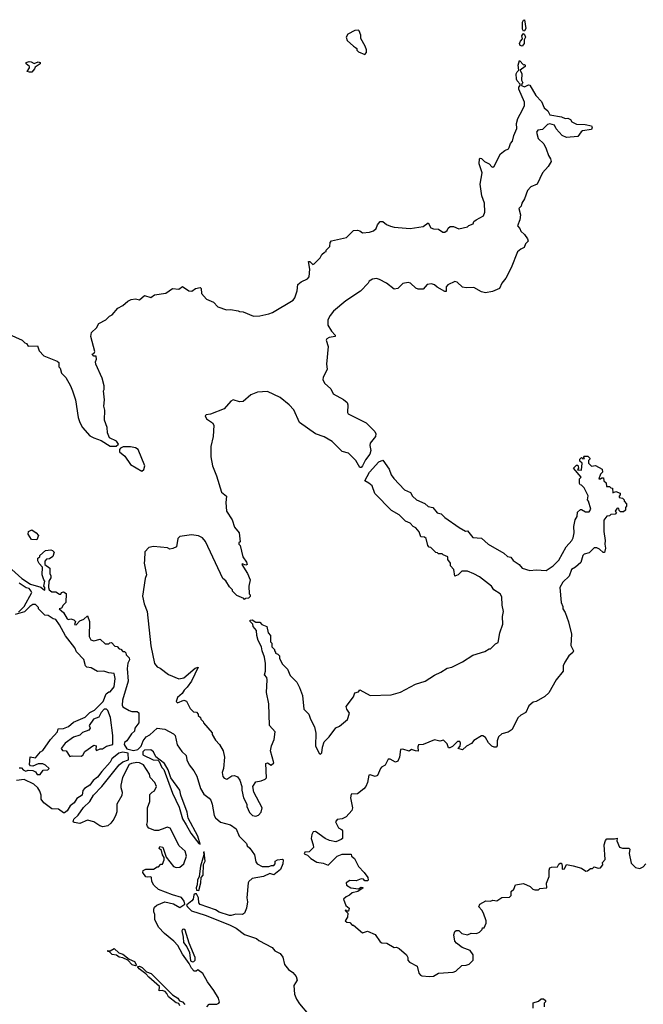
# Model space of a CAD drawing. Extents: x 2604950 to 2749250, y 940531 to 1028284.
# Tile 24 of 220: x 2631970 to 2636892, y 980426 to 988193. Entities that reach past the tile are written whole.
import ezdxf

# ---------------------------------------------------------------- set-up
doc = ezdxf.new("R2010")
doc.units = 0

msp = doc.modelspace()

# ---------------------------------------------------------------- linework, layer by layer
at = {"layer": '0CON05XD'}
for points in [[(2635945, 988102.5), (2635939.5, 988119.5), (2635939.2, 988175), (2635945, 988190), (2635955, 988193.3), (2635964, 988125), (2635955, 988106.7), (2635945, 988102.5)], [(2634695, 987920), (2634707.5, 987935), (2634706.7, 987955), (2634697.5, 987985), (2634662.5, 988045), (2634661.7, 988071.7), (2634650, 988105), (2634645, 988110), (2634615, 988107.5), (2634560.7, 988079.3), (2634547.5, 988055), (2634555, 988030), (2634603.6, 987983.6), (2634620, 987975), (2634630, 987965), (2634631.7, 987951.7), (2634645, 987940), (2634695, 987920)], [(2635935, 987983.8), (2635919.2, 987989.2), (2635915.7, 988005), (2635922, 988025), (2635938.3, 988041.7), (2635932, 988065), (2635945, 988083.3), (2635955, 988077.5), (2635961.2, 988055), (2635952.5, 988035), (2635952.5, 988005), (2635935, 987983.8)], [(2631885, 985712.5), (2631990, 985665), (2632010, 985645), (2632025, 985640), (2632038.3, 985618.3), (2632110, 985620), (2632125, 985580), (2632161.7, 985541.7), (2632265, 985500), (2632278.3, 985488.3), (2632280, 985455), (2632290, 985445), (2632300, 985405), (2632335, 985370), (2632372.5, 985305), (2632387.5, 985265), (2632410, 985195), (2632431.2, 985055), (2632443.8, 985015), (2632465, 984976.7), (2632525, 984911.2), (2632555, 984893.3), (2632613.6, 984873.6), (2632685, 984830), (2632731.7, 984828.3), (2632750, 984845), (2632735, 984867.5), (2632680, 984895), (2632663.6, 984933.6), (2632660, 984975), (2632640, 985035), (2632643, 985113), (2632633.3, 985145), (2632638.8, 985195), (2632632.5, 985265), (2632637.5, 985275), (2632636.2, 985305), (2632620, 985365), (2632570, 985475), (2632567.5, 985495), (2632577.5, 985515), (2632575, 985540), (2632555, 985540), (2632543.3, 985555), (2632558.3, 985561.7), (2632562.5, 985575), (2632532, 985695), (2632537.5, 985725), (2632576.4, 985763.6), (2632593.6, 985796.4), (2632650, 985825), (2632680, 985855), (2632700, 985865), (2632745, 985917.5), (2632785, 985937.5), (2632825, 985972.5), (2632850, 985985), (2632885, 985990), (2632917, 985983), (2632955, 986016.7), (2633005, 986002.5), (2633035, 986022.5), (2633123.6, 986036.4), (2633175, 986072.5), (2633225, 986066.7), (2633255, 986087.5), (2633303.9, 986053.9), (2633329.3, 986050.7), (2633358.3, 986071.7), (2633395, 986080), (2633401.7, 986071.7), (2633404.1, 986034.1), (2633445, 985987.5), (2633500, 985965), (2633535, 985927.5), (2633603.6, 985903.6), (2633635, 985907.5), (2633695, 985897.5), (2633705, 985890), (2633735, 985887.5), (2633815, 985853.8), (2633865, 985856.7), (2633937, 985873), (2633966.1, 985883.9), (2634129.5, 985980.5), (2634141.7, 985998.3), (2634161.2, 986055), (2634166.4, 986103.6), (2634192.5, 986125), (2634242.3, 986147.7), (2634253.8, 986165), (2634261.2, 986225), (2634250, 986285), (2634260, 986285), (2634283, 986263), (2634295, 986267.5), (2634342.5, 986315), (2634355, 986340), (2634375, 986360), (2634390, 986365), (2634390, 986375), (2634417.5, 986405), (2634421.2, 986435), (2634431.4, 986448.6), (2634550, 986475), (2634605, 986530), (2634635, 986532.5), (2634655, 986527.5), (2634675, 986512.5), (2634731.7, 986518.3), (2634761.7, 986528.3), (2634783, 986547), (2634793.3, 986575), (2634815, 986602.5), (2634835, 986600), (2634865, 986577.5), (2634897.5, 986565), (2634925, 986556.7), (2635053, 986547), (2635155, 986562.5), (2635195, 986590), (2635215, 986552.5), (2635235, 986543.3), (2635275, 986540), (2635308.3, 986518.3), (2635325, 986517.5), (2635345, 986530), (2635351.7, 986548.3), (2635368.3, 986561.7), (2635395, 986562.5), (2635435, 986543.3), (2635505, 986560), (2635515, 986570), (2635548.3, 986581.7), (2635555, 986600), (2635572.5, 986615), (2635630, 986645), (2635640, 986675), (2635637.1, 986745), (2635617.5, 986805), (2635603.6, 986896.4), (2635620, 986985), (2635597.5, 987055), (2635600, 987095), (2635605, 987100), (2635615, 987097.5), (2635637.5, 987075), (2635675, 987056.2), (2635695, 987033.3), (2635705, 987030), (2635715, 987037.5), (2635765.7, 987134.3), (2635798.9, 987161.1), (2635826.6, 987173.4), (2635834.3, 987185), (2635844, 987216), (2635859.2, 987235), (2635869.1, 987280.9), (2635894, 987335), (2635891.2, 987375), (2635902, 987415), (2635938.3, 987481.7), (2635953, 987517), (2635953, 987543), (2635909.4, 987645), (2635908.6, 987661.4), (2635920, 987675), (2635920, 987685), (2635895, 987710), (2635890.8, 987725), (2635889.4, 987765), (2635895, 987783.3), (2635910, 987795), (2635903.2, 987835), (2635915, 987872.5), (2635945, 987837.5), (2635955, 987840), (2635960, 987835), (2635960, 987825), (2635920, 987795), (2635933.8, 987765), (2635930, 987715), (2635940, 987695), (2635931.7, 987688.3), (2635930, 987675), (2635955, 987663.3), (2635985, 987680), (2635995, 987677.5), (2636042.5, 987595), (2636088.3, 987548.3), (2636109.2, 987499.2), (2636138, 987475), (2636154, 987444), (2636245, 987426.2), (2636275, 987413.3), (2636296.4, 987416.4), (2636316.4, 987406.4), (2636327, 987387), (2636365, 987370), (2636433, 987367), (2636482.5, 987355), (2636487.5, 987345), (2636483, 987327), (2636413, 987317), (2636400.7, 987309.3), (2636375, 987272.5), (2636285, 987263.8), (2636250.5, 987280.5), (2636205, 987332.5), (2636190.7, 987360.7), (2636155, 987371.2), (2636135, 987367.5), (2636095, 987326.7), (2636058.3, 987321.7), (2636047.5, 987305), (2636062.5, 987255), (2636105.8, 987215), (2636123.8, 987175), (2636142.3, 987122.3), (2636160, 987095), (2636163.3, 987075), (2636140, 987035), (2636096, 986985), (2636053.9, 986896.1), (2636005, 986874), (2635978.8, 986845), (2635955, 986780), (2635932.5, 986745), (2635927, 986723), (2635910, 986705), (2635922.5, 986655), (2635917.5, 986615), (2635898.3, 986568.3), (2635917.5, 986545), (2635923.9, 986523.9), (2635955, 986497.5), (2635977.5, 986465), (2635982.5, 986445), (2635962.5, 986425), (2635952.5, 986395), (2635925, 986383.3), (2635899.2, 986360.8), (2635848, 986235), (2635806.6, 986153.4), (2635776.2, 986115), (2635757.7, 986072.3), (2635700.5, 986049.5), (2635645, 986037.5), (2635615, 986046), (2635555, 986079.4), (2635495, 986077.5), (2635465, 986083.3), (2635421.7, 986121.7), (2635405, 986129.2), (2635348, 986102), (2635336.7, 986085), (2635335, 986050), (2635325, 986050), (2635265, 986083.3), (2635242.5, 986102.5), (2635219.7, 986109.7), (2635185, 986103.3), (2635155, 986066.7), (2635115, 986066.7), (2635097.5, 986075), (2635055, 986113.8), (2635035, 986120), (2634995, 986111.2), (2634955, 986072.5), (2634925, 986066.7), (2634865, 986114), (2634810, 986145), (2634785, 986150.8), (2634754.3, 986145.7), (2634728.3, 986131.7), (2634720, 986115), (2634659.3, 986050.7), (2634545, 985976.2), (2634446.1, 985893.9), (2634419.3, 985860.7), (2634403.3, 985825), (2634402.7, 985782.7), (2634430, 985735), (2634460, 985705), (2634460, 985695), (2634412.7, 985687.3), (2634394.1, 985675.9), (2634390, 985665), (2634404, 985615), (2634391.2, 985475), (2634397.5, 985435), (2634365, 985370), (2634363.6, 985353.6), (2634377, 985327), (2634425, 985280), (2634445, 985242.5), (2634525, 985196.7), (2634555, 985172.5), (2634560, 985155), (2634557.5, 985095), (2634562.5, 985085), (2634703.6, 985013.6), (2634772.5, 984945), (2634780, 984925), (2634777.5, 984905), (2634736.4, 984853.6), (2634733.8, 984835), (2634740.8, 984795), (2634734.2, 984765), (2634699.3, 984720.7), (2634675, 984672.5), (2634665, 984660), (2634655, 984660), (2634624, 984715), (2634565, 984773.8), (2634516.4, 984786.4), (2634435, 984866.7), (2634373.6, 984903.6), (2634305, 984926.7), (2634177.5, 985015), (2634132.5, 985115), (2634095.9, 985155.9), (2634025, 985213.3), (2633925, 985258.8), (2633846, 985254), (2633795, 985233.8), (2633735, 985180.8), (2633705, 985177.5), (2633655, 985193.8), (2633637.3, 985182.7), (2633585, 985123.3), (2633475, 985080), (2633443, 985077), (2633433, 985067), (2633443.6, 985043.6), (2633493, 985013), (2633502.5, 984995), (2633497.5, 984905), (2633477.5, 984825), (2633480, 984745), (2633491.2, 984675), (2633523.8, 984593.8), (2633563.3, 984465), (2633602.5, 984435), (2633597.5, 984385), (2633602.5, 984315), (2633647, 984247), (2633665, 984190), (2633702.5, 984145), (2633710, 984075), (2633700, 984065), (2633700, 984055), (2633710, 984045), (2633732.5, 983955), (2633760, 983915), (2633766.7, 983895), (2633755, 983890), (2633725, 983900), (2633722.5, 983895), (2633768, 983825), (2633790, 983775), (2633777.5, 983725), (2633780, 983665), (2633790, 983655), (2633788.3, 983641.7), (2633775, 983630), (2633751.7, 983628.3), (2633745, 983620), (2633738.3, 983628.3), (2633685, 983650), (2633650, 983685), (2633650, 983695), (2633625, 983720), (2633596.4, 983766.4), (2633572.5, 983785), (2633436.1, 984076.1), (2633412.5, 984105), (2633381.7, 984121.7), (2633325, 984130), (2633235, 984116.2), (2633219.5, 984100.5), (2633206.7, 984035), (2633179.3, 984020.7), (2633155, 984017.5), (2633136.1, 984026.1), (2633025, 984036.4), (2632989.4, 984030.6), (2632956.7, 983995), (2632955, 983930), (2632953.3, 983905), (2632970, 983815), (2632960, 983785), (2632940, 983645), (2632953.8, 983585), (2632976.7, 983525), (2633004.2, 983254.2), (2633034.1, 983114.1), (2633055, 983086.7), (2633078.3, 983078.3), (2633145, 983027.5), (2633226.4, 982993.6), (2633265, 983000), (2633355, 983076.9), (2633380, 983085), (2633326.2, 982973.8), (2633293.1, 982926.9), (2633268.8, 982905), (2633253, 982877), (2633216.9, 982845), (2633205.6, 982815), (2633215, 982804.5), (2633265, 982826), (2633285.9, 982815.9), (2633315, 982760), (2633341.7, 982731.7), (2633365, 982730), (2633380, 982715), (2633380, 982705), (2633398.3, 982688.3), (2633400, 982675), (2633417, 982657), (2633420, 982645), (2633488.3, 982568.3), (2633490, 982555), (2633515, 982510), (2633547.5, 982475)], [(2632048.3, 987778.3), (2632030, 987785), (2632047, 987813), (2632047.5, 987825), (2632022.5, 987845), (2632022.5, 987855), (2632045, 987863.8), (2632061.7, 987861.7), (2632085, 987847.5), (2632115, 987860), (2632132.5, 987855), (2632132.5, 987845), (2632091.7, 987818.3), (2632087.5, 987805), (2632065, 987780), (2632048.3, 987778.3)], [(2632935, 984631.2), (2632951.2, 984645), (2632958, 984675), (2632905, 984802.5), (2632885, 984815.8), (2632845, 984824.2), (2632787, 984823), (2632767, 984813), (2632758.3, 984801.7), (2632757.5, 984785), (2632801.2, 984751.2), (2632844, 984685), (2632935, 984631.2)], [(2633547.5, 982475), (2633575.9, 982425.9), (2633586.7, 982375), (2633577.5, 982285), (2633567.5, 982255), (2633573, 982223), (2633585, 982210), (2633605, 982202.5), (2633645, 982227.5), (2633665, 982230), (2633689.3, 982219.3), (2633707.5, 982195), (2633722.5, 982145), (2633722.5, 982115), (2633737.5, 982055), (2633762.5, 982005), (2633763.3, 981985), (2633785, 981937.5), (2633807.5, 981915), (2633835, 981908.8), (2633855, 981916.7), (2633875, 981942.5), (2633883.3, 981975), (2633818.3, 982098.3), (2633810, 982145), (2633835, 982180), (2633875, 982187.5), (2633908.3, 982201.7), (2633917, 982213), (2633913.6, 982326.4), (2633925, 982330), (2633955, 982313.3), (2633975, 982330), (2633950, 982425), (2633956.7, 982465), (2633979.2, 982515), (2633986.7, 982575), (2633942.5, 982625), (2633937.5, 982795), (2633917.5, 982885), (2633922.5, 982985), (2633920, 983005), (2633902.5, 983025), (2633910, 983055), (2633910, 983115), (2633902.5, 983165), (2633882.5, 983215), (2633877.5, 983245), (2633853.3, 983295), (2633842.5, 983335), (2633840, 983375), (2633812.5, 983405), (2633810, 983425), (2633790, 983445), (2633790, 983455), (2633805, 983460), (2633835, 983440), (2633865, 983440), (2633881.7, 983421.7), (2633920, 983405), (2633930, 983355), (2633950, 983335), (2633950, 983285), (2633960, 983275), (2633960, 983245), (2633980, 983225), (2633980, 983215), (2633990, 983205), (2633990, 983195), (2634008.3, 983188.3), (2634020, 983175), (2634020, 983155), (2634045, 983110), (2634085, 983070), (2634105, 983020), (2634156.4, 982966.4), (2634177.5, 982925), (2634203, 982863), (2634212.5, 982755), (2634251.2, 982715), (2634264.1, 982674.1), (2634296.7, 982615), (2634306.4, 982563.6), (2634303.8, 982465), (2634332.5, 982405), (2634345, 982400), (2634355, 982410), (2634358.8, 982455), (2634374.2, 982495.8), (2634413.3, 982535), (2634464.1, 982605.9), (2634495, 982620), (2634557.8, 982672.2), (2634573.6, 982723.6), (2634552.5, 982755), (2634547.5, 982775), (2634605, 982852.5), (2634616.4, 982883.6), (2634645, 982890), (2634655, 982907.5), (2634737, 982863), (2634903, 982867), (2634975, 982887.5), (2635095, 982950), (2635170, 982975), (2635245, 983022.5), (2635292.5, 983045), (2635345, 983077.5), (2635380, 983085), (2635463.6, 983126.4), (2635545, 983180), (2635641.7, 983208.3), (2635675, 983230), (2635685, 983230), (2635725, 983270), (2635745, 983280), (2635760, 983355), (2635782.5, 983425), (2635780, 983485), (2635787.5, 983525), (2635777.5, 983575), (2635775, 983640), (2635763, 983663), (2635712.5, 983695), (2635692.5, 983725), (2635598.8, 983798.8), (2635555, 983822.5), (2635505, 983842.5), (2635458.3, 983841.7), (2635430, 983815), (2635403.3, 983803.3), (2635397, 983857), (2635370, 983885), (2635370, 983905), (2635350, 983935), (2635350, 983955), (2635311.7, 983971.7), (2635305, 983980), (2635275, 983980), (2635268.3, 983988.3), (2635255, 983990), (2635215, 984030), (2635201.7, 984031.7), (2635190, 984045), (2635179.3, 984099.3), (2635165, 984110), (2635135, 984112.5), (2635123.6, 984153.6), (2635097.5, 984185), (2635075.9, 984195.9), (2635050.7, 984220.7), (2635015, 984236.7), (2634965, 984287.5), (2634905, 984322.5), (2634772.5, 984455), (2634752.5, 984515), (2634725, 984536.2), (2634693.8, 984555), (2634731.5, 984625), (2634805, 984704.2), (2634835, 984718.8), (2634886.1, 984646.1), (2634903, 984603), (2634922.5, 984575), (2635007.5, 984485), (2635053.2, 984463.2), (2635070, 984435), (2635101.2, 984405), (2635167, 984377), (2635195, 984353.3), (2635230, 984345), (2635264.2, 984304.2), (2635295.8, 984295.8), (2635325, 984266.7), (2635437.7, 984187.7), (2635488.3, 984158.3), (2635505, 984160), (2635545, 984107.5), (2635615, 984102.5), (2635667.5, 984055), (2635790, 983985), (2635819.3, 983959.3), (2635845, 983953.3), (2635865, 983927.5), (2635912.5, 983895), (2635935, 983867.5), (2635995, 983846.7), (2636045, 983852.9), (2636125, 983848), (2636181.2, 983885), (2636225, 983930), (2636283.1, 984035), (2636326.4, 984083.6), (2636337.5, 984105), (2636346.4, 984146.4), (2636342.5, 984195), (2636353, 984247), (2636370, 984275), (2636371.7, 984308.3), (2636395, 984330), (2636405, 984330), (2636435, 984310), (2636465, 984310), (2636477, 984333), (2636460, 984395), (2636450, 984405), (2636457, 984437), (2636425, 984500), (2636405, 984520), (2636393.6, 984523.6), (2636387.5, 984535), (2636388.3, 984571.7), (2636400, 984585), (2636340, 984655), (2636365, 984680), (2636375, 984680), (2636380, 984655), (2636371.7, 984641.7), (2636405, 984640), (2636410, 984695), (2636391.7, 984711.7), (2636390, 984725), (2636405, 984740), (2636415, 984730), (2636428.3, 984731.7), (2636420, 984745), (2636425, 984750), (2636455, 984750), (2636470, 984735), (2636470, 984725), (2636460, 984715), (2636460, 984695), (2636481.7, 984671.7), (2636515, 984677.5), (2636567, 984647), (2636570, 984625), (2636553, 984607), (2636541.7, 984571.7), (2636555, 984570), (2636565, 984580), (2636578.3, 984578.3), (2636580, 984555), (2636598.3, 984538.3), (2636601.7, 984511.7), (2636625, 984510), (2636635, 984500), (2636648.3, 984498.3), (2636651.7, 984461.7), (2636675, 984470), (2636708.3, 984458.3), (2636710, 984445), (2636700, 984435), (2636700, 984425), (2636728.3, 984418.3), (2636740, 984405), (2636740, 984395), (2636760, 984375), (2636760, 984355), (2636750, 984345), (2636750, 984325), (2636735, 984310), (2636711.7, 984311.7), (2636701.7, 984321.7), (2636698.3, 984338.3), (2636685, 984340), (2636670, 984315), (2636680, 984305), (2636668.3, 984291.7), (2636635, 984290), (2636625, 984280), (2636605, 984277.5), (2636580, 984245), (2636581.2, 984155), (2636590, 984085), (2636586.7, 984055), (2636593.3, 984025), (2636585, 983990), (2636575, 983990), (2636545, 984017.5), (2636525, 984027.5), (2636505, 984027.5), (2636465, 983987.5), (2636425, 983976.7), (2636415, 983967.5), (2636398.3, 983911.7), (2636356.7, 983875), (2636323.8, 983855), (2636305.5, 983804.5), (2636256.2, 983755), (2636232.5, 983715), (2636243.3, 983595), (2636256.7, 983565), (2636257.5, 983545), (2636275.9, 983515.9), (2636302.3, 983442.3), (2636323.8, 983345), (2636318.8, 983255), (2636340.8, 983215), (2636335, 983202), (2636304.4, 983175.6), (2636271.2, 983125), (2636260, 983095), (2636260, 983055), (2636204.2, 982985.8), (2636147.3, 982882.7), (2636115.7, 982854.3), (2636045.6, 982814.4), (2636021.9, 982808.1), (2635989.1, 982780.9), (2635965, 982726.7), (2635924, 982706), (2635902.5, 982685), (2635856.4, 982593.6), (2635825, 982572.5), (2635775, 982560), (2635750, 982535), (2635737.5, 982505), (2635737.5, 982465), (2635730, 982455), (2635715, 982453.8), (2635695, 982462.5), (2635669.3, 982489.3), (2635645, 982531.2), (2635625, 982544), (2635615, 982543.3), (2635555, 982507.5), (2635536.7, 982483.3), (2635497, 982463), (2635465, 982432.5), (2635430, 982445), (2635447, 982463), (2635450, 982485), (2635445, 982500), (2635425, 982500), (2635385, 982460), (2635365, 982450), (2635355, 982450), (2635345, 982480), (2635315, 982510), (2635285, 982502.5), (2635245, 982511.2), (2635155, 982476.2), (2635117.5, 982472.5), (2635112, 982458), (2635115, 982423.8), (2635094.3, 982424.3), (2635063.6, 982436.4), (2635045, 982423.3), (2634995, 982438.1), (2634975, 982436.2), (2634967.5, 982375), (2634955, 982342.5), (2634935, 982336.7), (2634895, 982360), (2634879.3, 982360.7), (2634855, 982312.5), (2634825, 982296.7), (2634816.7, 982285), (2634795, 982230), (2634775, 982223.3), (2634735, 982236.2), (2634725, 982232.5), (2634714.1, 982175.9), (2634702, 982145), (2634686.7, 982125), (2634635, 982086.2), (2634585, 982082.5), (2634581.4, 982055), (2634597.5, 981975), (2634592.5, 981955), (2634547.5, 981905), (2634515, 981888.8), (2634475, 981882.5), (2634463.6, 981866.4), (2634485, 981817.5), (2634510, 981805), (2634516.7, 981795), (2634517.5, 981735), (2634507.5, 981725), (2634465, 981707.5), (2634415, 981718.6), (2634381.2, 981735), (2634305, 981790), (2634287.5, 981785), (2634276.2, 981765), (2634270, 981735), (2634287.1, 981685), (2634288.1, 981661.9), (2634255, 981627.5), (2634220, 981625), (2634215, 981612.5), (2634242.5, 981602.5), (2634266.7, 981575), (2634315, 981546), (2634365, 981539.2), (2634405, 981524.2), (2634475, 981594), (2634515, 981610), (2634585, 981610), (2634590, 981595), (2634612.5, 981575), (2634645, 981512.5), (2634690, 981465), (2634716.7, 981425), (2634720, 981405), (2634715, 981400), (2634695, 981400), (2634682.5, 981412.5), (2634665, 981416.2), (2634625, 981400), (2634575, 981402.5), (2634547.5, 981385), (2634550, 981365), (2634584.2, 981344.2), (2634645, 981337.5), (2634665, 981350), (2634680, 981345), (2634637.5, 981315), (2634595, 981304.3), (2634573.7, 981286.3), (2634545.5, 981274.5), (2634526.2, 981255), (2634543.9, 981203.9), (2634570, 981185), (2634565, 981160), (2634550, 981160), (2634545, 981170), (2634540, 981165), (2634560, 981145), (2634557, 981113), (2634540, 981085), (2634553, 981073), (2634575, 981070), (2634595, 981050), (2634605, 981050), (2634675, 980990), (2634715, 981002.5), (2634775, 980977.5), (2634815, 980917.5), (2634829.3, 980909.3), (2634867, 980907), (2634925, 980872.5), (2634945, 980876.7), (2634965, 980866.7)], [(2632105, 984090), (2632063.3, 984093.3), (2632037.5, 984135), (2632040, 984155), (2632065, 984167.5), (2632100, 984145), (2632120, 984125), (2632105, 984090)], [(2631907.5, 983855), (2631988, 983785), (2632055, 983739.6), (2632136.7, 983716.7), (2632165, 983693.3), (2632170, 983695), (2632170, 983715), (2632160, 983725), (2632170, 983765), (2632160, 983775), (2632147.5, 983815), (2632150, 983875), (2632123, 983903), (2632112.5, 983925), (2632112.5, 983945), (2632130, 983955), (2632130, 983965), (2632173, 984007), (2632215, 984010), (2632230, 984005), (2632241.7, 983991.7), (2632231.7, 983958.3), (2632205, 983940), (2632183, 983937), (2632168.3, 983921.7), (2632170, 983895), (2632207, 983867), (2632207.5, 983825), (2632216.7, 983805), (2632215, 983790), (2632200, 983765), (2632197.5, 983715), (2632202.5, 983695), (2632225, 983680), (2632255, 983680), (2632285, 983660), (2632295, 983660), (2632300, 983675), (2632315, 983680), (2632336.1, 983666.1), (2632333.8, 983595), (2632312.5, 983575), (2632299.3, 983550.7), (2632282.5, 983545), (2632316.8, 983516.8), (2632345, 983467.5), (2632355, 983462.5), (2632375, 983467.5), (2632398.3, 983458.3), (2632410, 983445), (2632403, 983423), (2632415, 983420), (2632445, 983450), (2632477, 983463), (2632505, 983490), (2632521.2, 983445), (2632518.3, 983328.3), (2632530.5, 983300.5), (2632555, 983293.8), (2632605, 983307.5), (2632645, 983270), (2632675, 983270), (2632681.7, 983278.3), (2632695, 983280), (2632721.7, 983251.7), (2632738.3, 983248.3), (2632755, 983230), (2632768.3, 983228.3), (2632785, 983210), (2632798.3, 983208.3), (2632808.3, 983198.3), (2632811.7, 983181.7), (2632835, 983160), (2632836.1, 983143.9), (2632823, 983117), (2632817.5, 983075), (2632826.2, 982975), (2632781.2, 982825), (2632780, 982785), (2632783.6, 982773.6), (2632834.1, 982744.1), (2632855, 982736.7), (2632896.4, 982736.4), (2632910, 982725), (2632910, 982645), (2632880, 982605), (2632875, 982580), (2632851.7, 982558.3), (2632816.2, 982505), (2632798.3, 982491.7), (2632794.5, 982475.5), (2632815, 982441.7), (2632867.2, 982427.2), (2632902.2, 982435), (2632928.2, 982461.8), (2632944.2, 982505), (2632968.8, 982535), (2632998.3, 982551.7), (2633055, 982603.3), (2633115, 982597.5), (2633185, 982558.8), (2633198, 982545), (2633213.9, 982473.9), (2633249.5, 982419.5), (2633285, 982387.5), (2633290, 982355), (2633306.7, 982315), (2633345, 982266.7), (2633368.8, 982225), (2633396.9, 982126.9), (2633423.3, 982083.3), (2633465, 982052), (2633477.5, 982035), (2633490, 982005), (2633503.8, 981915), (2633515, 981897.5), (2633555, 981862.5), (2633635, 981842), (2633678.7, 981808.7), (2633701.3, 981751.3), (2633760, 981695), (2633766.7, 981675), (2633787.1, 981657.1), (2633823.3, 981605), (2633835, 981550), (2633845, 981533.3), (2633885, 981512.5), (2633937.5, 981512.5), (2633958.3, 981521.7), (2633975, 981520), (2633987, 981533), (2633987.5, 981555), (2634004.1, 981565.9), (2634045, 981570), (2634050, 981565), (2634047.5, 981535), (2634028.3, 981488.3), (2633975, 981447.5), (2633945, 981457.5), (2633895, 981433.3), (2633805, 981417.5), (2633777.5, 981395), (2633772.5, 981385), (2633763.8, 981265), (2633767.5, 981235), (2633760, 981185), (2633743.8, 981145), (2633727.5, 981135), (2633675, 981138), (2633640, 981125), (2633625, 981126), (2633545, 981151.8), (2633515, 981171.1), (2633393.8, 981213.8), (2633384.3, 981225), (2633381.9, 981265), (2633365, 981296.2), (2633355, 981297.1), (2633345, 981288.1), (2633338.5, 981255), (2633329, 981241), (2633288.5, 981211.5), (2633286.2, 981205), (2633293.5, 981195), (2633325, 981164), (2633435, 981130), (2633625, 981052.7), (2633678, 981025), (2633745, 980976.2), (2633807.5, 980955), (2633840, 980945), (2633858.6, 980928.6), (2633962.5, 980875), (2633985, 980847.5), (2634025, 980827.5), (2634046.4, 980796.4), (2634059.3, 980739.3), (2634090.5, 980700.5), (2634125.7, 980675.7), (2634153.3, 980645), (2634160, 980615), (2634133.3, 980575), (2634138, 980505), (2634154.4, 980465), (2634178.5, 980428.5), (2634250.6, 980345)], [(2631960, 983520), (2632006.2, 983563.8), (2632066.7, 983675), (2632061.2, 983685), (2632045, 983705.6), (2632021.7, 983711.7), (2631967.4, 983747.4)], [(2631965, 982290), (2631985, 982290), (2631997.5, 982275), (2632020, 982265), (2632037.9, 982272.1), (2632075, 982271.1), (2632095, 982260.6), (2632108.2, 982238.2), (2632131.2, 982238.8), (2632155, 982273.5), (2632193.3, 982276.7), (2632202.5, 982285), (2632175, 982313.3), (2632153.6, 982323.6), (2632115, 982323.8), (2632075, 982303.3), (2632055, 982307.5), (2632047, 982317), (2632051.7, 982378.3), (2632095, 982370), (2632133.6, 982416.4), (2632153, 982427), (2632212.5, 982515), (2632267.5, 982575), (2632275, 982600), (2632315, 982602.5), (2632355, 982616.7), (2632395, 982652.5), (2632488.3, 982691.7), (2632525, 982727.5), (2632560, 982745), (2632630, 982815), (2632652.5, 982875), (2632675, 982890), (2632685, 982890), (2632715, 982930), (2632723.3, 982995), (2632715, 983036.2), (2632675, 983040), (2632635, 983052.5), (2632585, 983050), (2632535, 983080), (2632500, 983085), (2632490, 983095), (2632477, 983147), (2632417.5, 983207.5), (2632405, 983237.5), (2632331.7, 983331.7), (2632285, 983420), (2632255, 983462.5), (2632235, 983467.5), (2632195, 983492.5), (2632170, 983495), (2632120, 983545), (2632120, 983555), (2632095, 983580), (2632075, 983580), (2632050, 983565), (2632007, 983523), (2631935, 983500)], [(2632365, 982380), (2632383.8, 982386.2), (2632455, 982383.3), (2632468.8, 982391.2), (2632485, 982420), (2632555, 982470), (2632572.5, 982465), (2632570, 982435), (2632577.5, 982427.5), (2632605, 982440.6), (2632625, 982441.8), (2632655, 982462.5), (2632705, 982476), (2632706.6, 982545), (2632687.6, 982687.6), (2632665, 982744.2), (2632655, 982754), (2632636.7, 982753.3), (2632612.3, 982727.7), (2632595, 982690), (2632552.5, 982675), (2632517.5, 982625), (2632527.5, 982605), (2632515, 982587.5), (2632465, 982568.8), (2632445, 982550), (2632395, 982533.8), (2632330, 982485), (2632297.5, 982445), (2632308.3, 982428.3), (2632336.4, 982426.4), (2632365, 982380)], [(2633187.5, 980925), (2633114, 980985), (2633064.5, 981034.5), (2633036, 981095), (2633038, 981135), (2633028, 981155), (2633028, 981175), (2633035, 981192.5), (2633051.7, 981208.3), (2633115, 981233.8), (2633185, 981218.5), (2633235, 981189.1), (2633272.5, 981215), (2633268.1, 981238.1), (2633247.9, 981267.9), (2633175, 981288.2), (2633065, 981332.5), (2633028.8, 981365), (2633012.5, 981395), (2633010, 981425), (2633005, 981430), (2632975, 981427.5), (2632965, 981432.5), (2632942.5, 981465), (2632945, 981480), (2632965, 981492.5), (2633025, 981492.5), (2633055, 981510), (2633065, 981510), (2633085, 981530), (2633098.3, 981531.7), (2633110, 981565), (2633110, 981585), (2633097.5, 981605), (2633088.3, 981638.3), (2633070, 981655), (2633075, 981670), (2633100, 981665), (2633127.5, 981587.5), (2633185, 981512.5), (2633205, 981503.8), (2633235, 981506.7), (2633265.6, 981534.4), (2633287.1, 981595), (2633275, 981633.3), (2633230, 981675), (2633158, 981815), (2633135, 981822), (2633115.8, 981814.2), (2633067, 981797), (2633037, 981797), (2632990, 981815), (2632978.3, 981828.3), (2632972.5, 981845), (2632978.8, 981865), (2632980, 981975), (2632997.5, 982025), (2632998.3, 982081.7), (2633015, 982100), (2633035, 982110), (2633050, 982145), (2633036.1, 982176.1), (2633000, 982215), (2632995, 982240), (2632946.2, 982315), (2632915, 982330), (2632895, 982332.5), (2632853.6, 982326.4), (2632833.6, 982316.4), (2632781.2, 982215), (2632768, 982155), (2632768, 982135), (2632779.5, 982099.5), (2632777, 982073), (2632737.5, 982005), (2632735.8, 981944.2), (2632728.8, 981921.2), (2632713.3, 981885), (2632688.8, 981855), (2632665, 981834.2), (2632626.8, 981826.8), (2632603.6, 981833.6), (2632555.5, 981865.5), (2632505, 981878.1), (2632445, 981853.3), (2632398.9, 981858.9), (2632392.9, 981865), (2632396.7, 981885), (2632431.9, 981918.1), (2632475, 981978.5), (2632523.3, 982026.7), (2632553.9, 982075), (2632619.4, 982145), (2632755, 982314.5), (2632785, 982339.1), (2632828.8, 982355), (2632825.6, 982405.6), (2632785.2, 982415.2), (2632752.3, 982407.7), (2632697, 982363), (2632684.3, 982335), (2632617.6, 982262.4), (2632585, 982216.5), (2632549.6, 982190.4), (2632525, 982154.4), (2632480.7, 982129.3), (2632468.6, 982111.4), (2632463.1, 982075), (2632420.5, 982049.5), (2632401.1, 982015), (2632368.2, 981991.8), (2632345, 981953.1), (2632325, 981936), (2632315, 981936.7), (2632275.7, 981965.7), (2632225, 981968), (2632160, 982015), (2632140.6, 982045), (2632140, 982075), (2632128.3, 982108.3), (2632112.8, 982132.8), (2632082.2, 982162.2), (2632005, 982198.6), (2631945, 982190.8)], [(2633395, 981690), (2633375, 981753.3), (2633300, 981895), (2633292.4, 981942.4), (2633241.5, 982075), (2633234.5, 982114.5), (2633161.9, 982211.9), (2633142, 982275), (2633114, 982325), (2633045, 982378), (2633027.3, 982417.3), (2633005, 982433.8), (2632955, 982431.2), (2632941.7, 982418.3), (2632941.5, 982395), (2633024.7, 982354.7), (2633060.8, 982350.8), (2633071.5, 982341.5), (2633093.1, 982295), (2633107.9, 982277.9), (2633175, 982090.6), (2633230.1, 981980.1), (2633255, 981888.6), (2633285, 981840.5), (2633320.5, 981775), (2633385, 981693.8), (2633395, 981690)], [(2634965, 980866.7), (2635022.5, 980815), (2635032.5, 980795), (2635033, 980773), (2635047, 980757), (2635105.8, 980725.8), (2635120.5, 980670.5), (2635132.5, 980655), (2635145, 980651.2), (2635205, 980643.8), (2635235, 980647.5), (2635275, 980670), (2635391.7, 980678.3), (2635412.3, 980687.7), (2635459.3, 980730.7), (2635495, 980733.8), (2635517, 980743), (2635550, 980775), (2635550, 980815), (2635525, 980851.2), (2635462.5, 980875), (2635417, 980907), (2635403.6, 980923.6), (2635397.5, 980975), (2635405, 981000), (2635415, 981007.5), (2635437, 981007), (2635460, 980985), (2635505, 980973.3), (2635533.6, 980986.4), (2635575, 980983.3), (2635600, 980995), (2635620, 981015), (2635621.7, 981028.3), (2635635, 981030), (2635652.5, 981065), (2635652.5, 981085), (2635630, 981145), (2635618.3, 981168.3), (2635592.5, 981195), (2635602.5, 981215), (2635648.3, 981241.7), (2635685, 981240), (2635705, 981247.5), (2635735, 981242.5), (2635775, 981267.5), (2635835, 981270), (2635850, 981285), (2635850, 981315), (2635870, 981335), (2635883, 981367), (2635945, 981377.5), (2636000, 981355), (2636020, 981335), (2636035, 981330), (2636065, 981330), (2636075, 981340), (2636130, 981345), (2636128.3, 981381.7), (2636150, 981435), (2636148.8, 981485), (2636155, 981502.5), (2636167, 981507), (2636215, 981510), (2636225, 981530), (2636235, 981540), (2636245, 981540), (2636252.5, 981515), (2636250, 981495), (2636255, 981492.5), (2636270, 981495), (2636285, 981527.5), (2636339.3, 981519.3), (2636405, 981500), (2636437, 981477), (2636450.7, 981479.3), (2636475, 981497.5), (2636491.7, 981498.3), (2636505, 981510), (2636535, 981500), (2636555, 981502.5), (2636572.5, 981525), (2636570, 981545), (2636591.7, 981568.3), (2636583.3, 981685), (2636593, 981717), (2636605, 981730), (2636665, 981730), (2636685, 981737.5), (2636682.5, 981715), (2636702.5, 981665), (2636727, 981657), (2636776.4, 981656.4), (2636785, 981650), (2636780, 981615), (2636795, 981540), (2636830, 981505), (2636863, 981497), (2636889.3, 981510.7), (2636912.5, 981535)], [(2633385, 981324.2), (2633400.8, 981385), (2633402.5, 981425), (2633418, 981445), (2633422, 981528), (2633433.3, 981555), (2633425, 981627.5), (2633420, 981625), (2633422.5, 981605), (2633395.9, 981515.9), (2633386.7, 981433.3), (2633374.7, 981405), (2633372.1, 981367.9), (2633363.3, 981345), (2633365, 981326.7), (2633385, 981324.2)], [(2633335, 980760), (2633345, 980763.3), (2633355.4, 980774.6), (2633354.4, 980795), (2633307.1, 980907.1), (2633275, 981010), (2633265, 981019.2), (2633255, 981015.8), (2633249.2, 981005), (2633261.5, 980955), (2633263.1, 980913.1), (2633289.8, 980879.8), (2633310.8, 980835), (2633317.5, 980767.5), (2633335, 980760)], [(2633447.5, 980405), (2633465, 980426.7), (2633525, 980427.3), (2633542.9, 980435), (2633546.2, 980443.8), (2633538.1, 980475), (2633503.3, 980535), (2633453.2, 980603.2), (2633415, 980668.8), (2633375, 980697.5), (2633361.7, 980688.3), (2633348.3, 980688.3), (2633325, 980710), (2633308.8, 980748.8), (2633255, 980822.5), (2633219.5, 980889.5), (2633187.5, 980925)], [(2632885, 980730), (2632857, 980737), (2632823.8, 980773.8), (2632785, 980792), (2632755, 980797.5), (2632735, 980814), (2632699.5, 980819.5), (2632680, 980840), (2632665, 980843.3), (2632665, 980850), (2632685, 980846.7), (2632715, 980866.2), (2632751.4, 980831.4), (2632785, 980820), (2632833, 980783), (2632875, 980764), (2632892.5, 980735), (2632885, 980730)], [(2633233.1, 980413.1), (2633225, 980432.5), (2633205, 980437.5), (2633144, 980484), (2633132.1, 980512.1), (2633117.1, 980527.1), (2633095.7, 980534.3), (2633070.7, 980530.7), (2633074, 980565), (2632988.8, 980638.8), (2632966.7, 980666.7), (2632913.3, 980705), (2632900, 980725), (2632915, 980726.7), (2632936.8, 980716.8), (2632971.7, 980681.7), (2633007.4, 980667.4), (2633175, 980501.4), (2633218.8, 980475), (2633232, 980452), (2633255, 980445.8), (2633273.8, 980423.8)], [(2636022.5, 980395), (2636023.6, 980436.4), (2636065, 980450), (2636085, 980470), (2636105, 980470), (2636120, 980455), (2636120, 980445), (2636110, 980435), (2636110, 980405)]]:
    msp.add_lwpolyline(points, dxfattribs=at)

doc.saveas('drawing.dxf')
